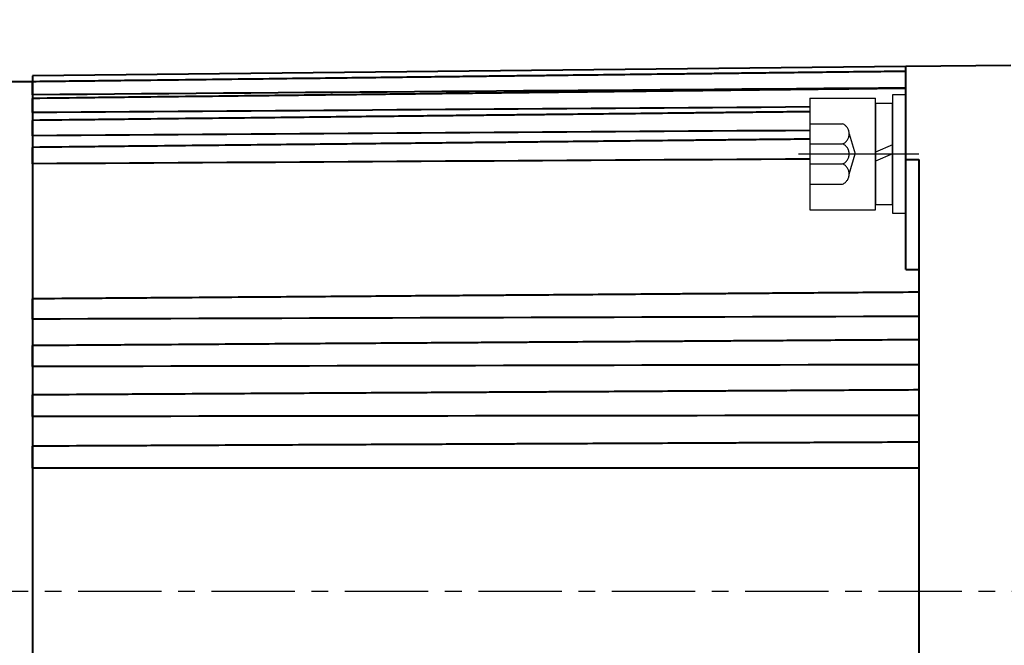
# Model space of a CAD drawing. Header units: inches. Extents: x -753 to 5070, y -3075 to 1581.
# Tile 97 of 178: x 4650 to 4725, y -2795 to -2747. Entities that reach past the tile are written whole.
import ezdxf

# ---------------------------------------------------------------- set-up
doc = ezdxf.new("R2010")
doc.units = ezdxf.units.IN
doc.header["$LTSCALE"] = 10
doc.header["$MEASUREMENT"] = 0
doc.linetypes.add('CENTER', pattern=[10.16, 6.35, -1.27, 1.27, -1.27])
doc.linetypes.add('HIDDEN', pattern=[1.905, 1.27, -0.635])
for name, color, linetype in [('1轮廓实线层', 7, 'Continuous'), ('3中心线层', 1, 'CENTER'), ('4虚线层', 6, 'HIDDEN'), ('7标注层', 4, 'Continuous')]:
    doc.layers.add(name, color=color, linetype=linetype)
doc.layers.add('图层2', color=4, linetype='Continuous', lineweight=40)
doc.styles.add('PC_TEXTSTYLE', font='isocp.shx', dxfattribs={"width": 0.8, "bigfont": 'HZFS.SHX'})
doc.styles.add('TH_GBDIM', font='romans.shx', dxfattribs={"width": 0.8, "bigfont": 'gbcbig.shx'})
doc.dimstyles.new('角度标注', dxfattribs={"dimtxt": 3.5, "dimasz": 3, "dimexe": 2, "dimexo": 0, "dimgap": 1, "dimtad": 1, "dimtih": 1, "dimtoh": 1, "dimdsep": 46, "dimtxsty": 'PC_TEXTSTYLE', "dimsah": 1, "dimcen": 0.09, "dimclrd": 4, "dimclrt": 3, "dimadec": 0, "dimazin": 0, "dimtfac": 0.7, "dimtmove": 0, "dimatfit": 0, "dimfxl": 1, "dimtzin": 0, "dimarcsym": 0})

# ---------------------------------------------------------------- blocks, each defined once
blk = doc.blocks.new('*D699')
at = {"layer": '7标注层', "color": 0, "lineweight": -2, "ltscale": 0.2, "transparency": 16777216}
blk.add_line((4763.765, -2832.454), (4754.024, -2842.195), dxfattribs=at)
at = {"layer": '7标注层', "color": 4, "lineweight": -2, "ltscale": 0.2, "transparency": 16777216}
for start, end in [(182.4152, 199.26852), (205.80891, 222.5848)]:
    blk.add_arc((4805.766, -2790.453), 71.174, start, end, dxfattribs=at)
at = {"layer": '7标注层', "color": 4, "ltscale": 0.2, "transparency": 16777216}
for points in [[(4734.155, -2793.463), (4735.154, -2793.442), (4734.591, -2790.453)], [(4753.723, -2838.269), (4753.001, -2838.961), (4755.438, -2840.781)]]:
    blk.add_solid(points, dxfattribs=at)
at = {"layer": 'Defpoints', "color": 0, "ltscale": 0.2, "transparency": 16777216}
for p in [(4849.253, -2746.966), (4632.735, -2790.453), (4858.519, -2790.453), (4737.017, -2808.874), (4763.765, -2832.454)]:
    blk.add_point(p, dxfattribs=at)
at = {"layer": '7标注层', "color": 3, "ltscale": 0.2, "transparency": 16777216, "insert": (4740.009, -2817.69), "char_height": 5.5, "attachment_point": 5, "style": 'TH_GBDIM'}
blk.add_mtext('45°', dxfattribs=at)
blk = doc.blocks.new('GB93_5_0.65_R')
at = {"layer": '1轮廓实线层'}
for p, q in [((3.85, 1.3), (-3.85, 1.3)), ((-3.85, 1.3), (-3.85, 0)), ((0, 0), (-0.56, 1.3)), ((0.7, 0), (0.14, 1.3)), ((3.85, 0), (3.85, 1.3)), ((-3.85, 0), (3.85, 0))]:
    blk.add_line(p, q, dxfattribs=at)

msp = doc.modelspace()

# ---------------------------------------------------------------- linework, layer by layer
at = {"layer": '1轮廓实线层'}
for p, q in [((4717.766, -2752.684), (4716.766, -2752.684)), ((4716.766, -2752.684), (4716.766, -2754.534)), ((4717.766, -2752.684), (4716.766, -2752.684)), ((4716.766, -2752.684), (4716.766, -2754.534)), ((4717.766, -2754.534), (4717.766, -2752.684)), ((4717.766, -2754.534), (4717.766, -2752.684)), ((4710.466, -2752.934), (4715.466, -2752.934)), ((4710.466, -2752.934), (4710.466, -2761.434)), ((4715.466, -2761.434), (4715.466, -2752.934)), ((4716.766, -2754.534), (4716.766, -2759.834)), ((4716.766, -2754.534), (4716.766, -2759.834)), ((4717.766, -2759.834), (4717.766, -2754.534)), ((4717.766, -2759.834), (4717.766, -2754.534)), ((4716.766, -2759.834), (4716.766, -2761.684)), ((4716.766, -2759.834), (4716.766, -2761.684)), ((4717.766, -2761.684), (4717.766, -2759.834)), ((4717.766, -2761.684), (4717.766, -2759.834)), ((4710.466, -2761.434), (4715.466, -2761.434)), ((4716.766, -2761.684), (4717.766, -2761.684)), ((4716.766, -2761.684), (4717.766, -2761.684))]:
    msp.add_line(p, q, dxfattribs=at)
at = {"layer": '3中心线层', "ltscale": 0.2}
msp.add_line((4709.593, -2757.184), (4718.778, -2757.184), dxfattribs=at)
at = {"layer": '3中心线层', "ltscale": 0.1}
msp.add_line((4593.781, -2790.453), (4858.519, -2790.453), dxfattribs=at)
at = {"layer": '4虚线层'}
for p, q in [((4710.466, -2754.894), (4712.966, -2754.894)), ((4713.466, -2755.657), (4713.916, -2757.184)), ((4710.466, -2756.42), (4712.966, -2756.42)), ((4713.466, -2758.71), (4713.916, -2757.184)), ((4710.466, -2757.947), (4712.966, -2757.947)), ((4710.466, -2759.474), (4712.966, -2759.474))]:
    msp.add_line(p, q, dxfattribs=at)
for centre in [(4712.634, -2755.657), (4712.634, -2757.184), (4712.634, -2758.71)]:
    msp.add_arc(centre, 0.833, 293.54865, 66.45135, dxfattribs=at)
at = {"layer": '图层2', "color": 0}
for p, q in [((4725.766, -2750.454), (4717.766, -2750.537)), ((4717.765, -2750.537), (4651.266, -2751.228)), ((4651.266, -2751.228), (4651.266, -2829.68)), ((4717.766, -2757.593), (4717.766, -2750.537)), ((4651.266, -2751.704), (4649.316, -2751.704)), ((4717.766, -2765.978), (4717.766, -2757.593)), ((4717.766, -2757.593), (4718.766, -2757.597)), ((4718.766, -2757.597), (4718.766, -2790.454)), ((4718.766, -2790.454), (4718.766, -2823.31))]:
    msp.add_line(p, q, dxfattribs=at)
for points, knots in [([(4717.765, -2750.899), (4717.04, -2750.907), (4715.356, -2750.927), (4712.813, -2750.957), (4710.238, -2750.988), (4707.963, -2751.015), (4705.998, -2751.038), (4704.323, -2751.058), (4702.843, -2751.076), (4701.451, -2751.092), (4699.43, -2751.116), (4696.794, -2751.148), (4693.633, -2751.185), (4691.126, -2751.215), (4689.275, -2751.237), (4687.966, -2751.252), (4686.554, -2751.269), (4684.908, -2751.289), (4682.942, -2751.312), (4680.654, -2751.339), (4678.044, -2751.37), (4675.111, -2751.405), (4671.857, -2751.444), (4668.281, -2751.486), (4664.382, -2751.532), (4660.161, -2751.582), (4655.754, -2751.635), (4652.753, -2751.67), (4651.266, -2751.688)], [0, 0, 0, 0, 0.032723, 0.075975, 0.114704, 0.14891, 0.178594, 0.203345, 0.224511, 0.245325, 0.266138, 0.315693, 0.364275, 0.408721, 0.42878, 0.4478, 0.46777, 0.49249, 0.522054, 0.556462, 0.595713, 0.639807, 0.688746, 0.742528, 0.801153, 0.864622, 0.932935, 1, 1, 1, 1]), ([(4651.266, -2752.679), (4651.266, -2752.626), (4651.266, -2752.574), (4651.266, -2752.495), (4651.266, -2752.469), (4651.266, -2752.43), (4651.266, -2752.417), (4651.266, -2752.391), (4651.266, -2752.378), (4651.266, -2752.314), (4651.266, -2752.264), (4651.266, -2752.192), (4651.266, -2752.168), (4651.266, -2752.122), (4651.266, -2752.099), (4651.266, -2752.034), (4651.266, -2751.993), (4651.266, -2751.936), (4651.266, -2751.918), (4651.266, -2751.892), (4651.266, -2751.884), (4651.266, -2751.867), (4651.266, -2751.86), (4651.266, -2751.821), (4651.266, -2751.795), (4651.266, -2751.761), (4651.266, -2751.751), (4651.266, -2751.733), (4651.266, -2751.725), (4651.266, -2751.704), (4651.266, -2751.695), (4651.266, -2751.69), (4651.266, -2751.689), (4651.266, -2751.688), (4651.266, -2751.688), (4651.266, -2751.688)], [0, 0, 0, 0, 0.105711, 0.105711, 0.158567, 0.158567, 0.184995, 0.184995, 0.211423, 0.211423, 0.317134, 0.317134, 0.36999, 0.36999, 0.422845, 0.422845, 0.528557, 0.528557, 0.581413, 0.581413, 0.60784, 0.60784, 0.634268, 0.634268, 0.73998, 0.73998, 0.792835, 0.792835, 0.845691, 0.845691, 0.951402, 0.951402, 0.97783, 0.97783, 1, 1, 1, 1]), ([(4717.765, -2752.19), (4717.04, -2752.198), (4715.356, -2752.218), (4712.813, -2752.247), (4710.238, -2752.277), (4707.963, -2752.303), (4705.998, -2752.325), (4704.323, -2752.345), (4702.843, -2752.362), (4701.451, -2752.378), (4699.43, -2752.401), (4696.794, -2752.432), (4693.633, -2752.468), (4691.126, -2752.497), (4689.275, -2752.518), (4687.966, -2752.533), (4686.554, -2752.55), (4684.908, -2752.569), (4682.942, -2752.591), (4680.654, -2752.618), (4678.044, -2752.648), (4675.111, -2752.682), (4671.857, -2752.719), (4668.281, -2752.76), (4664.382, -2752.805), (4660.161, -2752.854), (4655.754, -2752.905), (4652.753, -2752.94), (4651.266, -2752.957)], [0, 0, 0, 0, 0.032723, 0.075975, 0.114704, 0.14891, 0.178593, 0.203344, 0.224511, 0.245325, 0.266138, 0.315693, 0.364275, 0.40872, 0.428779, 0.4478, 0.467769, 0.49249, 0.522054, 0.556461, 0.595712, 0.639807, 0.688745, 0.742527, 0.801152, 0.864621, 0.932934, 1, 1, 1, 1]), ([(4651.266, -2754.038), (4651.266, -2753.986), (4651.266, -2753.934), (4651.266, -2753.856), (4651.266, -2753.83), (4651.266, -2753.79), (4651.266, -2753.777), (4651.266, -2753.751), (4651.266, -2753.737), (4651.266, -2753.672), (4651.266, -2753.621), (4651.266, -2753.546), (4651.266, -2753.521), (4651.266, -2753.472), (4651.266, -2753.448), (4651.266, -2753.378), (4651.266, -2753.334), (4651.266, -2753.272), (4651.266, -2753.253), (4651.266, -2753.224), (4651.266, -2753.214), (4651.266, -2753.196), (4651.266, -2753.187), (4651.266, -2753.143), (4651.266, -2753.112), (4651.266, -2753.071), (4651.266, -2753.058), (4651.266, -2753.035), (4651.266, -2753.024), (4651.266, -2752.996), (4651.266, -2752.982), (4651.266, -2752.97), (4651.266, -2752.967), (4651.266, -2752.964), (4651.266, -2752.962), (4651.266, -2752.958), (4651.266, -2752.957), (4651.266, -2752.957), (4651.266, -2752.957), (4651.266, -2752.957)], [0, 0, 0, 0, 0.099528, 0.099528, 0.149292, 0.149292, 0.174174, 0.174174, 0.199056, 0.199056, 0.298584, 0.298584, 0.348348, 0.348348, 0.398112, 0.398112, 0.49764, 0.49764, 0.547404, 0.547404, 0.572286, 0.572286, 0.597168, 0.597168, 0.696696, 0.696696, 0.74646, 0.74646, 0.796224, 0.796224, 0.895752, 0.895752, 0.920634, 0.920634, 0.945516, 0.945516, 0.99528, 0.99528, 1, 1, 1, 1]), ([(4710.466, -2753.97), (4710.357, -2753.971), (4709.489, -2753.981), (4707.963, -2753.998), (4705.998, -2754.02), (4704.322, -2754.038), (4702.843, -2754.055), (4701.451, -2754.07), (4699.43, -2754.093), (4696.794, -2754.122), (4693.633, -2754.157), (4691.126, -2754.185), (4689.275, -2754.205), (4687.966, -2754.22), (4686.554, -2754.235), (4684.908, -2754.254), (4682.942, -2754.275), (4680.654, -2754.301), (4678.044, -2754.33), (4675.111, -2754.362), (4671.857, -2754.398), (4668.28, -2754.438), (4664.382, -2754.481), (4660.161, -2754.528), (4655.754, -2754.577), (4652.753, -2754.61), (4651.266, -2754.627)], [0.0551716, 0.0551716, 0.0551716, 0.0551716, 0.0604165, 0.0967203, 0.128224, 0.1544929, 0.1769577, 0.1990473, 0.2211368, 0.2737311, 0.3252922, 0.3724626, 0.3937519, 0.4139384, 0.4351327, 0.461369, 0.4927458, 0.5292632, 0.5709212, 0.6177198, 0.6696591, 0.7267389, 0.7889593, 0.8563203, 0.9288219, 1, 1, 1, 1]), ([(4651.266, -2755.796), (4651.266, -2755.746), (4651.266, -2755.695), (4651.266, -2755.617), (4651.266, -2755.591), (4651.266, -2755.552), (4651.266, -2755.539), (4651.266, -2755.512), (4651.266, -2755.499), (4651.266, -2755.433), (4651.266, -2755.381), (4651.266, -2755.304), (4651.266, -2755.278), (4651.266, -2755.228), (4651.266, -2755.203), (4651.266, -2755.129), (4651.266, -2755.083), (4651.266, -2755.016), (4651.266, -2754.994), (4651.266, -2754.963), (4651.266, -2754.952), (4651.266, -2754.932), (4651.266, -2754.922), (4651.266, -2754.874), (4651.266, -2754.838), (4651.266, -2754.791), (4651.266, -2754.775), (4651.266, -2754.747), (4651.266, -2754.734), (4651.266, -2754.698), (4651.266, -2754.679), (4651.266, -2754.66), (4651.266, -2754.657), (4651.266, -2754.65), (4651.266, -2754.647), (4651.266, -2754.639), (4651.266, -2754.635), (4651.266, -2754.628), (4651.266, -2754.627), (4651.266, -2754.627)], [0, 0, 0, 0, 0.094076, 0.094076, 0.141113, 0.141113, 0.164632, 0.164632, 0.188151, 0.188151, 0.282227, 0.282227, 0.329265, 0.329265, 0.376302, 0.376302, 0.470378, 0.470378, 0.517416, 0.517416, 0.540935, 0.540935, 0.564454, 0.564454, 0.658529, 0.658529, 0.705567, 0.705567, 0.752605, 0.752605, 0.84668, 0.84668, 0.870199, 0.870199, 0.893718, 0.893718, 0.940756, 0.940756, 1, 1, 1, 1]), ([(4710.466, -2756.055), (4710.357, -2756.056), (4709.489, -2756.066), (4707.963, -2756.082), (4705.998, -2756.102), (4704.322, -2756.12), (4702.843, -2756.136), (4701.451, -2756.15), (4699.43, -2756.172), (4696.793, -2756.2), (4693.633, -2756.233), (4691.126, -2756.259), (4689.275, -2756.279), (4687.966, -2756.293), (4686.554, -2756.307), (4684.908, -2756.325), (4682.942, -2756.346), (4680.654, -2756.37), (4678.043, -2756.397), (4675.111, -2756.428), (4671.857, -2756.462), (4668.28, -2756.5), (4664.382, -2756.541), (4660.161, -2756.586), (4655.754, -2756.632), (4652.753, -2756.664), (4651.266, -2756.68)], [0.0482346, 0.0482346, 0.0482346, 0.0482346, 0.0535181, 0.0900886, 0.1218237, 0.1482854, 0.1709153, 0.1931671, 0.2154189, 0.2683994, 0.3203393, 0.3678562, 0.3893018, 0.4096367, 0.4309866, 0.4574156, 0.4890229, 0.5258085, 0.5677725, 0.6149149, 0.6672356, 0.7247347, 0.7874121, 0.8552679, 0.928302, 1, 1, 1, 1]), ([(4651.266, -2757.933), (4651.266, -2757.885), (4651.266, -2757.836), (4651.266, -2757.76), (4651.266, -2757.735), (4651.266, -2757.696), (4651.266, -2757.683), (4651.266, -2757.657), (4651.266, -2757.644), (4651.266, -2757.578), (4651.266, -2757.525), (4651.266, -2757.447), (4651.266, -2757.421), (4651.266, -2757.369), (4651.266, -2757.343), (4651.266, -2757.267), (4651.266, -2757.218), (4651.266, -2757.148), (4651.266, -2757.125), (4651.266, -2757.091), (4651.266, -2757.08), (4651.266, -2757.058), (4651.266, -2757.047), (4651.266, -2756.994), (4651.266, -2756.955), (4651.266, -2756.901), (4651.266, -2756.884), (4651.266, -2756.851), (4651.266, -2756.835), (4651.266, -2756.792), (4651.266, -2756.768), (4651.266, -2756.743), (4651.266, -2756.738), (4651.266, -2756.729), (4651.266, -2756.724), (4651.266, -2756.712), (4651.266, -2756.706), (4651.266, -2756.689), (4651.266, -2756.682), (4651.266, -2756.68), (4651.266, -2756.68), (4651.266, -2756.68)], [0, 0, 0, 0, 0.089228, 0.089228, 0.133842, 0.133842, 0.156149, 0.156149, 0.178456, 0.178456, 0.267684, 0.267684, 0.312298, 0.312298, 0.356912, 0.356912, 0.44614, 0.44614, 0.490754, 0.490754, 0.513061, 0.513061, 0.535368, 0.535368, 0.624595, 0.624595, 0.669209, 0.669209, 0.713823, 0.713823, 0.803051, 0.803051, 0.825358, 0.825358, 0.847665, 0.847665, 0.892279, 0.892279, 0.981507, 0.981507, 1, 1, 1, 1]), ([(4718.766, -2767.708), (4717.707, -2767.716), (4715.689, -2767.731), (4712.813, -2767.752), (4710.238, -2767.772), (4707.963, -2767.789), (4705.998, -2767.803), (4704.322, -2767.816), (4702.843, -2767.827), (4701.451, -2767.837), (4699.43, -2767.853), (4696.793, -2767.872), (4693.633, -2767.896), (4691.126, -2767.915), (4689.275, -2767.929), (4687.966, -2767.938), (4686.553, -2767.949), (4684.908, -2767.961), (4682.942, -2767.976), (4680.653, -2767.993), (4678.043, -2768.013), (4675.111, -2768.035), (4671.857, -2768.059), (4668.28, -2768.086), (4664.382, -2768.115), (4660.161, -2768.147), (4655.753, -2768.18), (4652.753, -2768.202), (4651.266, -2768.213)], [0, 0, 0, 0, 0.047067, 0.089677, 0.127832, 0.161532, 0.190775, 0.215159, 0.236012, 0.256517, 0.277022, 0.325843, 0.373705, 0.417491, 0.437253, 0.455992, 0.475665, 0.500019, 0.529145, 0.563043, 0.601712, 0.645153, 0.693366, 0.746351, 0.804108, 0.866636, 0.933936, 1, 1, 1, 1]), ([(4651.266, -2769.756), (4651.266, -2769.721), (4651.266, -2769.684), (4651.266, -2769.623), (4651.266, -2769.602), (4651.266, -2769.569), (4651.266, -2769.558), (4651.266, -2769.536), (4651.266, -2769.524), (4651.266, -2769.466), (4651.266, -2769.418), (4651.266, -2769.344), (4651.266, -2769.319), (4651.266, -2769.268), (4651.266, -2769.241), (4651.266, -2769.163), (4651.266, -2769.111), (4651.266, -2769.032), (4651.266, -2769.006), (4651.266, -2768.967), (4651.266, -2768.954), (4651.266, -2768.928), (4651.266, -2768.915), (4651.266, -2768.85), (4651.266, -2768.801), (4651.266, -2768.728), (4651.266, -2768.704), (4651.266, -2768.657), (4651.266, -2768.634), (4651.266, -2768.568), (4651.266, -2768.527), (4651.266, -2768.479), (4651.266, -2768.47), (4651.266, -2768.452), (4651.266, -2768.443), (4651.266, -2768.416), (4651.266, -2768.4), (4651.266, -2768.353), (4651.266, -2768.326), (4651.266, -2768.291), (4651.266, -2768.281), (4651.266, -2768.262), (4651.266, -2768.253), (4651.266, -2768.232), (4651.266, -2768.222), (4651.266, -2768.216), (4651.266, -2768.215), (4651.266, -2768.214), (4651.266, -2768.213), (4651.266, -2768.213), (4651.266, -2768.213)], [0, 0, 0, 0, 0.073902, 0.073902, 0.110853, 0.110853, 0.129329, 0.129329, 0.147804, 0.147804, 0.221706, 0.221706, 0.258657, 0.258657, 0.295608, 0.295608, 0.36951, 0.36951, 0.406461, 0.406461, 0.424937, 0.424937, 0.443412, 0.443412, 0.517314, 0.517314, 0.554265, 0.554265, 0.591217, 0.591217, 0.665119, 0.665119, 0.683594, 0.683594, 0.70207, 0.70207, 0.739021, 0.739021, 0.812923, 0.812923, 0.849874, 0.849874, 0.886825, 0.886825, 0.960727, 0.960727, 0.979202, 0.979202, 0.997678, 1, 1, 1, 1]), ([(4718.766, -2771.327), (4717.707, -2771.334), (4715.689, -2771.347), (4712.813, -2771.366), (4710.238, -2771.383), (4707.963, -2771.398), (4705.998, -2771.411), (4704.322, -2771.422), (4702.843, -2771.431), (4701.451, -2771.441), (4699.43, -2771.454), (4696.793, -2771.471), (4693.633, -2771.492), (4691.126, -2771.508), (4689.275, -2771.52), (4687.966, -2771.529), (4686.553, -2771.538), (4684.907, -2771.549), (4682.941, -2771.562), (4680.653, -2771.577), (4678.043, -2771.594), (4675.111, -2771.613), (4671.857, -2771.634), (4668.28, -2771.658), (4664.381, -2771.683), (4660.161, -2771.711), (4655.753, -2771.74), (4652.753, -2771.759), (4651.266, -2771.769)], [0, 0, 0, 0, 0.047067, 0.089677, 0.127833, 0.161532, 0.190775, 0.21516, 0.236013, 0.256518, 0.277023, 0.325844, 0.373706, 0.417492, 0.437254, 0.455992, 0.475666, 0.50002, 0.529146, 0.563044, 0.601713, 0.645154, 0.693367, 0.746352, 0.804109, 0.866637, 0.933938, 1, 1, 1, 1]), ([(4651.266, -2773.368), (4651.266, -2773.337), (4651.266, -2773.304), (4651.266, -2773.249), (4651.266, -2773.229), (4651.266, -2773.199), (4651.266, -2773.189), (4651.266, -2773.168), (4651.266, -2773.157), (4651.266, -2773.103), (4651.266, -2773.058), (4651.266, -2772.986), (4651.266, -2772.962), (4651.266, -2772.912), (4651.266, -2772.887), (4651.266, -2772.81), (4651.266, -2772.758), (4651.266, -2772.68), (4651.266, -2772.654), (4651.266, -2772.614), (4651.266, -2772.601), (4651.266, -2772.574), (4651.266, -2772.561), (4651.266, -2772.496), (4651.266, -2772.445), (4651.266, -2772.369), (4651.266, -2772.344), (4651.266, -2772.295), (4651.266, -2772.271), (4651.266, -2772.201), (4651.266, -2772.157), (4651.266, -2772.104), (4651.266, -2772.094), (4651.266, -2772.074), (4651.266, -2772.064), (4651.266, -2772.034), (4651.266, -2771.979), (4651.266, -2771.931), (4651.266, -2771.889), (4651.266, -2771.876), (4651.266, -2771.852), (4651.266, -2771.841), (4651.266, -2771.812), (4651.266, -2771.797), (4651.266, -2771.784), (4651.266, -2771.782), (4651.266, -2771.778), (4651.266, -2771.772), (4651.266, -2771.77), (4651.266, -2771.769), (4651.266, -2771.769), (4651.266, -2771.769)], [0, 0, 0, 0, 0.071398, 0.071398, 0.107097, 0.107097, 0.124947, 0.124947, 0.142796, 0.142796, 0.214195, 0.214195, 0.249894, 0.249894, 0.285593, 0.285593, 0.356991, 0.356991, 0.39269, 0.39269, 0.41054, 0.41054, 0.428389, 0.428389, 0.499787, 0.499787, 0.535487, 0.535487, 0.571186, 0.571186, 0.642584, 0.642584, 0.660433, 0.660433, 0.678283, 0.678283, 0.713982, 0.78538, 0.78538, 0.821079, 0.821079, 0.856779, 0.856779, 0.928177, 0.928177, 0.946026, 0.946026, 0.963876, 0.999575, 0.999575, 1, 1, 1, 1]), ([(4718.766, -2775.145), (4717.707, -2775.151), (4715.689, -2775.162), (4712.813, -2775.178), (4710.238, -2775.192), (4707.963, -2775.205), (4705.998, -2775.216), (4704.322, -2775.225), (4702.843, -2775.233), (4701.451, -2775.241), (4699.43, -2775.252), (4696.793, -2775.267), (4693.633, -2775.285), (4691.126, -2775.298), (4689.275, -2775.309), (4687.966, -2775.316), (4686.553, -2775.324), (4684.907, -2775.333), (4682.941, -2775.344), (4680.653, -2775.357), (4678.043, -2775.371), (4675.111, -2775.387), (4671.856, -2775.406), (4668.28, -2775.425), (4664.381, -2775.447), (4660.161, -2775.471), (4655.753, -2775.495), (4652.753, -2775.512), (4651.266, -2775.52)], [0, 0, 0, 0, 0.047067, 0.089678, 0.127833, 0.161532, 0.190776, 0.21516, 0.236013, 0.256518, 0.277023, 0.325844, 0.373706, 0.417493, 0.437255, 0.455993, 0.475667, 0.500021, 0.529147, 0.563045, 0.601714, 0.645156, 0.693369, 0.746354, 0.80411, 0.866639, 0.933939, 1, 1, 1, 1]), ([(4651.266, -2777.166), (4651.266, -2777.141), (4651.266, -2777.112), (4651.266, -2777.063), (4651.266, -2777.045), (4651.266, -2777.018), (4651.266, -2777.009), (4651.266, -2776.99), (4651.266, -2776.98), (4651.266, -2776.93), (4651.266, -2776.887), (4651.266, -2776.82), (4651.266, -2776.796), (4651.266, -2776.749), (4651.266, -2776.724), (4651.266, -2776.65), (4651.266, -2776.6), (4651.266, -2776.522), (4651.266, -2776.496), (4651.266, -2776.457), (4651.266, -2776.443), (4651.266, -2776.417), (4651.266, -2776.404), (4651.266, -2776.338), (4651.266, -2776.286), (4651.266, -2776.209), (4651.266, -2776.183), (4651.266, -2776.132), (4651.266, -2776.107), (4651.266, -2776.033), (4651.266, -2775.986), (4651.266, -2775.93), (4651.266, -2775.919), (4651.266, -2775.897), (4651.266, -2775.886), (4651.266, -2775.854), (4651.266, -2775.793), (4651.266, -2775.739), (4651.266, -2775.691), (4651.266, -2775.675), (4651.266, -2775.646), (4651.266, -2775.633), (4651.266, -2775.597), (4651.266, -2775.576), (4651.266, -2775.557), (4651.266, -2775.553), (4651.266, -2775.546), (4651.266, -2775.537), (4651.266, -2775.53), (4651.266, -2775.522), (4651.266, -2775.52), (4651.266, -2775.52)], [0, 0, 0, 0, 0.068155, 0.068155, 0.102232, 0.102232, 0.119271, 0.119271, 0.136309, 0.136309, 0.204464, 0.204464, 0.238541, 0.238541, 0.272619, 0.272619, 0.340774, 0.340774, 0.374851, 0.374851, 0.39189, 0.39189, 0.408928, 0.408928, 0.477083, 0.477083, 0.51116, 0.51116, 0.545238, 0.545238, 0.613392, 0.613392, 0.630431, 0.630431, 0.64747, 0.64747, 0.681547, 0.749702, 0.749702, 0.783779, 0.783779, 0.817857, 0.817857, 0.886011, 0.886011, 0.90305, 0.90305, 0.920089, 0.954166, 0.954166, 1, 1, 1, 1]), ([(4718.766, -2779.121), (4717.707, -2779.126), (4715.689, -2779.135), (4712.813, -2779.148), (4710.238, -2779.159), (4707.963, -2779.17), (4705.998, -2779.178), (4704.322, -2779.186), (4702.843, -2779.193), (4701.451, -2779.199), (4699.43, -2779.208), (4696.793, -2779.22), (4693.633, -2779.234), (4691.126, -2779.246), (4689.274, -2779.254), (4687.966, -2779.26), (4686.553, -2779.266), (4684.907, -2779.274), (4682.941, -2779.283), (4680.653, -2779.293), (4678.043, -2779.305), (4675.111, -2779.318), (4671.856, -2779.333), (4668.28, -2779.349), (4664.381, -2779.367), (4660.161, -2779.386), (4655.753, -2779.406), (4652.753, -2779.419), (4651.266, -2779.426)], [0, 0, 0, 0, 0.047067, 0.089678, 0.127833, 0.161533, 0.190776, 0.215161, 0.236014, 0.256519, 0.277024, 0.325845, 0.373707, 0.417494, 0.437256, 0.455994, 0.475668, 0.500022, 0.529148, 0.563046, 0.601715, 0.645157, 0.69337, 0.746355, 0.804112, 0.866641, 0.933941, 1, 1, 1, 1]), ([(4651.266, -2781.111), (4651.266, -2781.09), (4651.266, -2781.066), (4651.266, -2781.024), (4651.266, -2781.008), (4651.266, -2780.984), (4651.266, -2780.976), (4651.266, -2780.959), (4651.266, -2780.95), (4651.266, -2780.905), (4651.266, -2780.865), (4651.266, -2780.802), (4651.266, -2780.781), (4651.266, -2780.736), (4651.266, -2780.712), (4651.266, -2780.641), (4651.266, -2780.593), (4651.266, -2780.517), (4651.266, -2780.491), (4651.266, -2780.453), (4651.266, -2780.439), (4651.266, -2780.413), (4651.266, -2780.4), (4651.266, -2780.335), (4651.266, -2780.282), (4651.266, -2780.204), (4651.266, -2780.178), (4651.266, -2780.126), (4651.266, -2780.1), (4651.266, -2780.024), (4651.266, -2779.975), (4651.266, -2779.915), (4651.266, -2779.904), (4651.266, -2779.88), (4651.266, -2779.869), (4651.266, -2779.834), (4651.266, -2779.768), (4651.266, -2779.709), (4651.266, -2779.654), (4651.266, -2779.636), (4651.266, -2779.603), (4651.266, -2779.587), (4651.266, -2779.544), (4651.266, -2779.519), (4651.266, -2779.492), (4651.266, -2779.487), (4651.266, -2779.478), (4651.266, -2779.465), (4651.266, -2779.454), (4651.266, -2779.436), (4651.266, -2779.429), (4651.266, -2779.425), (4651.266, -2779.424), (4651.266, -2779.426)], [0, 0, 0, 0, 0.06434, 0.06434, 0.09651, 0.09651, 0.112594, 0.112594, 0.128679, 0.128679, 0.193019, 0.193019, 0.225189, 0.225189, 0.257359, 0.257359, 0.321698, 0.321698, 0.353868, 0.353868, 0.369953, 0.369953, 0.386038, 0.386038, 0.450378, 0.450378, 0.482548, 0.482548, 0.514717, 0.514717, 0.579057, 0.579057, 0.595142, 0.595142, 0.611227, 0.611227, 0.643397, 0.707736, 0.707736, 0.739906, 0.739906, 0.772076, 0.772076, 0.836416, 0.836416, 0.852501, 0.852501, 0.868586, 0.900755, 0.900755, 0.965095, 0.965095, 1, 1, 1, 1])]:
    msp.add_open_spline(points, degree=3, knots=knots, dxfattribs=at)
for points in [[(4717.765, -2752.165), (4695.599, -2752.337), (4673.433, -2752.508), (4651.266, -2752.679)], [(4710.466, -2753.609), (4690.733, -2753.753), (4671, -2753.896), (4651.266, -2754.038)], [(4710.466, -2755.399), (4690.733, -2755.532), (4671, -2755.665), (4651.266, -2755.796)], [(4710.466, -2757.574), (4690.733, -2757.695), (4671, -2757.815), (4651.266, -2757.933)], [(4717.766, -2765.978), (4718.1, -2765.978), (4718.433, -2765.978), (4718.766, -2765.978)], [(4718.766, -2769.553), (4696.266, -2769.623), (4673.766, -2769.691), (4651.266, -2769.756)], [(4718.766, -2773.224), (4696.266, -2773.274), (4673.766, -2773.323), (4651.266, -2773.368)], [(4718.766, -2777.083), (4696.266, -2777.113), (4673.766, -2777.142), (4651.266, -2777.166)], [(4718.766, -2781.089), (4696.266, -2781.099), (4673.766, -2781.107), (4651.266, -2781.111)]]:
    msp.add_open_spline(points, degree=3, dxfattribs=at)

# ---------------------------------------------------------------- block references
at = {"layer": '1轮廓实线层', "rotation": 89.99999999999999}
msp.add_blockref('GB93_5_0.65_R', (4716.766, -2757.184), dxfattribs=at)
msp.add_blockref('GB93_5_0.65_R', (4716.766, -2757.184), dxfattribs=at)

# ---------------------------------------------------------------- dimensions: what is measured, and where the dimension line sits
at = {"layer": '7标注层', "ltscale": 0.2}
dim = msp.add_angular_dim_2l(base=(4737.017, -2808.874), line1=((4632.735, -2790.453), (4858.519, -2790.453)), line2=((4763.765, -2832.454), (4849.253, -2746.966)), dimstyle='角度标注', override={"dimtxt": 5.5, "dimdec": 0, "dimtxsty": 'TH_GBDIM'}, dxfattribs=at)
dim.commit()
dim.dimension.update_dxf_attribs({"geometry": '*D699', "text_midpoint": (4740.009, -2817.69)})

doc.saveas('drawing.dxf')
